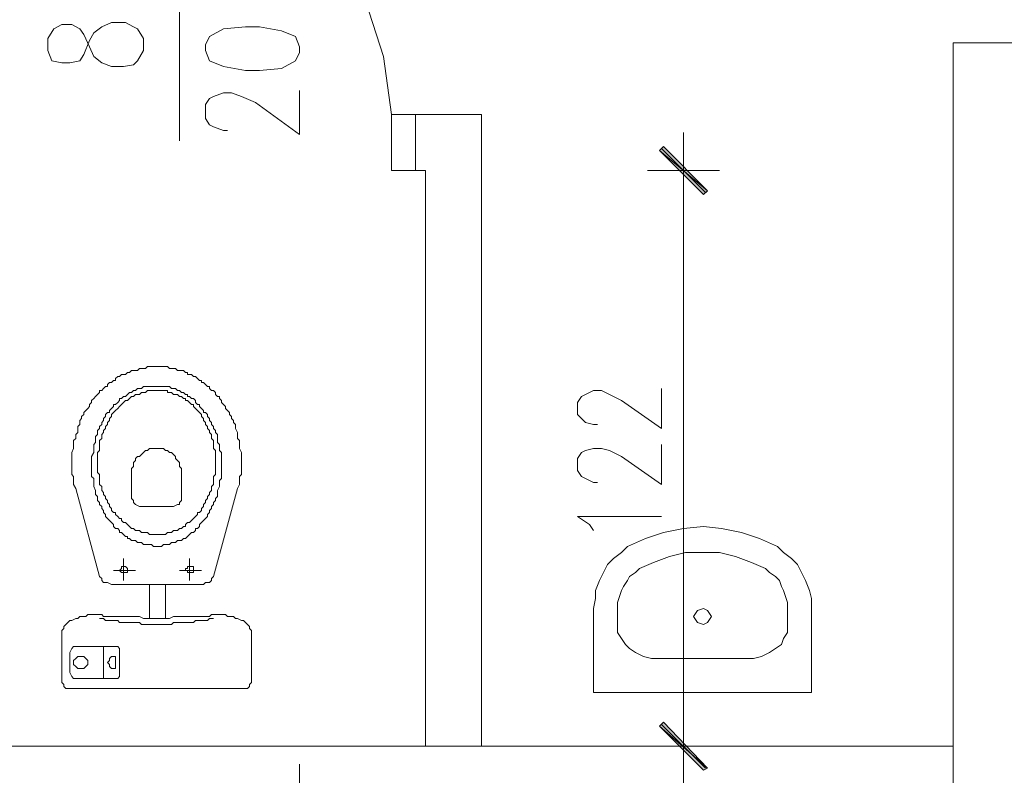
# Model space of a CAD drawing. Header units: inches. Extents: x -1441 to 3871, y -4351 to 2413.
# Tile 178 of 256: x -711 to -503, y 206 to 366. Entities that reach past the tile are written whole.
import ezdxf

# ---------------------------------------------------------------- set-up
doc = ezdxf.new("R2010")
doc.units = ezdxf.units.IN
doc.header["$MEASUREMENT"] = 0
doc.layers.add('at_Entity', color=7, linetype='Continuous')
doc.layers.add('at_Solid', color=7, linetype='Continuous')

msp = doc.modelspace()

# ---------------------------------------------------------------- hatches: boundary and pattern name
at = {"layer": 'at_Solid', "lineweight": 15}
for points in [[(-575.19159, 339.13056), (-576.03595, 338.27188), (-565.87969, 329.7805)], [(-576.03595, 338.27188), (-565.87969, 329.7805), (-566.72406, 328.96953)], [(-565.87969, 207.47123), (-576.03595, 216.36333), (-575.19159, 217.2077)], [(-566.72406, 207.04667), (-565.87969, 207.47123), (-576.03595, 216.36333)]]:
    msp.add_hatch(color=7, dxfattribs=at).paths.add_polyline_path(points)

# ---------------------------------------------------------------- linework, layer by layer
at = {"layer": 'at_Entity', "color": 7, "lineweight": 15}
for p, q in [((-677.62721, 340.37088), (-677.62721, 385.2607)), ((-638.26155, 369.9953), (-634.44997, 358.16461)), ((-702.60045, 364.93863), (-704.29396, 364.07996)), ((-700.48238, 364.93863), (-702.60045, 364.93863)), ((-698.78887, 364.07996), (-700.48238, 364.93863)), ((-694.13293, 364.5093), (-692.01962, 365.36797)), ((-692.01962, 365.36797), (-689.05718, 365.36797)), ((-689.05718, 365.36797), (-687.36367, 364.5093)), ((-704.29396, 364.07996), (-705.5629, 361.98096)), ((-697.94451, 362.83964), (-698.78887, 364.07996)), ((-696.67557, 360.26361), (-697.94451, 362.83964)), ((-696.67557, 361.55162), (-695.82643, 363.22128)), ((-695.82643, 363.22128), (-694.13293, 364.5093)), ((-687.36367, 364.5093), (-686.51454, 364.07996)), ((-686.51454, 364.07996), (-685.2456, 361.98096)), ((-668.31531, 364.07996), (-671.27776, 362.4103)), ((-663.65937, 364.5093), (-668.31531, 364.07996)), ((-660.69215, 364.5093), (-663.65937, 364.5093)), ((-656.04098, 363.65062), (-660.69215, 364.5093)), ((-653.07853, 362.4103), (-656.04098, 363.65062)), ((-705.5629, 361.98096), (-705.5629, 359.45263)), ((-697.94451, 358.59395), (-696.67557, 361.55162)), ((-685.2456, 361.98096), (-685.2456, 359.45263)), ((-671.27776, 362.4103), (-672.12212, 360.69294)), ((-672.12212, 360.69294), (-672.12212, 359.45263)), ((-652.22939, 360.26361), (-653.07853, 362.4103)), ((-513.81513, 361.12228), (-513.81513, 28.84217)), ((-513.81513, 361.12228), (-468.51981, 361.12228)), ((-705.5629, 359.45263), (-704.71853, 357.30593)), ((-698.78887, 357.30593), (-697.94451, 358.59395)), ((-695.82643, 358.16461), (-696.67557, 360.26361)), ((-685.2456, 359.45263), (-686.51454, 357.30593)), ((-672.12212, 359.45263), (-671.27776, 357.30593)), ((-653.07853, 357.30593), (-652.22939, 359.02329)), ((-652.22939, 359.02329), (-652.22939, 360.26361)), ((-704.71853, 357.30593), (-702.60045, 356.87659)), ((-702.60045, 356.87659), (-700.90695, 356.87659)), ((-700.90695, 356.87659), (-698.78887, 357.30593)), ((-694.13293, 356.87659), (-695.82643, 358.16461)), ((-692.01962, 356.06562), (-694.13293, 356.87659)), ((-686.51454, 357.30593), (-687.36367, 356.44725)), ((-671.27776, 357.30593), (-668.31531, 356.06562)), ((-656.04098, 355.63628), (-653.07853, 357.30593)), ((-634.44997, 358.16461), (-632.75647, 345.90459)), ((-689.47698, 356.06562), (-692.01962, 356.06562)), ((-687.36367, 356.44725), (-689.47698, 356.06562)), ((-668.31531, 356.06562), (-663.65937, 355.20694)), ((-663.65937, 355.20694), (-660.69215, 355.20694)), ((-660.69215, 355.20694), (-656.04098, 355.63628)), ((-670.42862, 349.72094), (-668.31531, 350.53191)), ((-668.31531, 350.53191), (-666.62181, 350.53191)), ((-666.62181, 350.53191), (-664.50373, 349.72094)), ((-652.22939, 341.6589), (-652.22939, 350.96125)), ((-672.12212, 348.00358), (-671.27776, 349.2916)), ((-671.27776, 349.2916), (-670.42862, 349.72094)), ((-664.50373, 349.72094), (-661.54129, 348.43292)), ((-661.54129, 348.43292), (-652.22939, 341.6589)), ((-672.12212, 345.04591), (-672.12212, 348.00358)), ((-671.27776, 343.75789), (-672.12212, 345.04591)), ((-627.67595, 345.90459), (-632.75647, 345.90459)), ((-632.75647, 345.90459), (-632.75647, 334.02619)), ((-613.70811, 345.90459), (-627.67595, 345.90459)), ((-627.67595, 334.02619), (-627.67595, 345.90459)), ((-627.67595, 334.02619), (-627.67595, 345.90459)), ((-613.70811, 212.12718), (-613.70811, 345.90459)), ((-670.42862, 343.32855), (-671.27776, 343.75789)), ((-668.31531, 342.51757), (-670.42862, 343.32855)), ((-667.46618, 342.51757), (-668.31531, 342.51757)), ((-570.96021, 325.58252), (-570.96021, 342.08824)), ((-575.19159, 339.13056), (-576.03595, 338.27188)), ((-576.03595, 338.27188), (-565.87969, 329.7805)), ((-576.03595, 338.27188), (-565.87969, 329.7805)), ((-566.72406, 328.96953), (-576.03595, 338.27188)), ((-566.29949, 329.39887), (-575.61615, 338.70122)), ((-565.87969, 329.7805), (-575.19159, 339.13056)), ((-632.75647, 334.02619), (-627.67595, 334.02619)), ((-625.56264, 334.02619), (-627.67595, 334.02619)), ((-625.56264, 212.12718), (-625.56264, 334.02619)), ((-578.5786, 334.02619), (-563.33705, 334.02619)), ((-565.87969, 329.7805), (-566.72406, 328.96953)), ((-570.96021, 328.54019), (-570.96021, 217.63227)), ((-686.51454, 291.71241), (-686.08997, 292.14175)), ((-686.08997, 292.14175), (-684.82103, 292.14175)), ((-684.82103, 292.14175), (-684.40123, 292.57108)), ((-684.40123, 292.57108), (-682.28316, 292.57108)), ((-682.28316, 292.57108), (-680.16508, 292.57108)), ((-680.16508, 292.57108), (-679.74051, 292.14175)), ((-679.74051, 292.14175), (-678.47158, 292.14175)), ((-678.47158, 292.14175), (-678.05178, 291.71241)), ((-691.17048, 289.99505), (-690.74591, 290.42439)), ((-691.17048, 289.58956), (-691.17048, 289.99505)), ((-690.74591, 290.42439), (-690.32612, 290.42439)), ((-690.32612, 290.42439), (-689.90155, 290.85373)), ((-689.90155, 290.85373), (-689.05718, 290.85373)), ((-689.05718, 290.85373), (-688.63261, 291.28307)), ((-688.63261, 291.28307), (-688.20804, 291.28307)), ((-688.20804, 291.28307), (-687.78347, 291.71241)), ((-687.78347, 291.71241), (-686.51454, 291.71241)), ((-678.05178, 291.71241), (-676.77807, 291.71241)), ((-676.77807, 291.71241), (-676.35827, 291.28307)), ((-676.35827, 291.28307), (-675.9337, 291.28307)), ((-675.9337, 291.28307), (-675.9337, 290.85373)), ((-675.9337, 290.85373), (-675.08457, 290.85373)), ((-675.08457, 290.85373), (-674.66477, 290.42439)), ((-674.66477, 290.42439), (-674.2402, 290.42439)), ((-674.2402, 290.42439), (-673.81563, 289.99505)), ((-673.81563, 289.99505), (-673.39583, 289.58956)), ((-694.13293, 287.47626), (-693.71313, 287.89606)), ((-693.71313, 287.89606), (-693.28856, 288.32062)), ((-693.28856, 288.32062), (-692.86399, 288.32062)), ((-692.86399, 288.74519), (-692.44419, 289.16499)), ((-692.86399, 288.32062), (-692.86399, 288.74519)), ((-692.44419, 289.16499), (-692.01962, 289.16499)), ((-692.01962, 289.16499), (-691.59505, 289.58956)), ((-691.59505, 289.58956), (-691.17048, 289.58956)), ((-686.51454, 287.89606), (-686.9391, 287.47626)), ((-685.67017, 287.89606), (-686.51454, 287.89606)), ((-685.2456, 288.32062), (-685.67017, 287.89606)), ((-679.74051, 288.32062), (-685.2456, 288.32062)), ((-679.32071, 287.89606), (-679.74051, 288.32062)), ((-678.47158, 287.89606), (-679.32071, 287.89606)), ((-678.05178, 287.47626), (-678.47158, 287.89606)), ((-673.39583, 289.58956), (-672.97126, 289.58956)), ((-672.97126, 289.58956), (-672.97126, 289.16499)), ((-672.97126, 289.16499), (-672.54669, 289.16499)), ((-672.54669, 289.16499), (-672.12212, 288.74519)), ((-672.12212, 288.74519), (-671.69755, 288.32062)), ((-671.69755, 288.32062), (-671.27776, 288.32062)), ((-671.27776, 288.32062), (-671.27776, 287.89606)), ((-671.27776, 287.89606), (-670.85319, 287.47626)), ((-575.61615, 279.4333), (-575.61615, 287.89606)), ((-696.251, 285.35818), (-695.82643, 285.78275)), ((-695.82643, 285.78275), (-695.40663, 286.20255)), ((-695.40663, 286.20255), (-694.98206, 286.62712)), ((-694.98206, 286.62712), (-694.55749, 287.05169)), ((-694.55749, 287.05169), (-694.55749, 287.47626)), ((-694.55749, 287.47626), (-694.13293, 287.47626)), ((-689.90155, 285.78275), (-690.32612, 285.78275)), ((-690.32612, 285.78275), (-690.32612, 285.35818)), ((-689.47698, 286.20255), (-689.90155, 285.78275)), ((-689.05718, 286.20255), (-689.47698, 286.20255)), ((-688.63261, 286.62712), (-689.05718, 286.20255)), ((-688.20804, 287.05169), (-688.63261, 286.62712)), ((-688.20804, 285.78275), (-688.63261, 285.35818)), ((-687.78347, 287.05169), (-688.20804, 287.05169)), ((-687.78347, 286.20255), (-688.20804, 285.78275)), ((-687.36367, 287.47626), (-687.78347, 287.05169)), ((-687.36367, 286.20255), (-687.78347, 286.20255)), ((-686.9391, 287.47626), (-687.36367, 287.47626)), ((-686.9391, 286.62712), (-687.36367, 286.20255)), ((-686.08997, 286.62712), (-686.9391, 286.62712)), ((-685.67017, 287.05169), (-686.08997, 286.62712)), ((-684.82103, 287.05169), (-685.67017, 287.05169)), ((-684.40123, 287.47626), (-684.82103, 287.05169)), ((-680.16508, 287.47626), (-684.40123, 287.47626)), ((-680.16508, 287.05169), (-680.16508, 287.47626)), ((-679.32071, 287.05169), (-680.16508, 287.05169)), ((-678.89615, 286.62712), (-679.32071, 287.05169)), ((-678.05178, 286.62712), (-678.89615, 286.62712)), ((-677.62721, 287.47626), (-678.05178, 287.47626)), ((-677.62721, 286.20255), (-678.05178, 286.62712)), ((-677.20264, 287.05169), (-677.62721, 287.47626)), ((-677.20264, 286.20255), (-677.62721, 286.20255)), ((-676.77807, 287.05169), (-677.20264, 287.05169)), ((-676.77807, 285.78275), (-677.20264, 286.20255)), ((-676.35827, 286.62712), (-676.77807, 287.05169)), ((-676.35827, 285.78275), (-676.77807, 285.78275)), ((-675.9337, 286.62712), (-676.35827, 286.62712)), ((-676.35827, 285.35818), (-676.35827, 285.78275)), ((-675.9337, 286.20255), (-675.9337, 286.62712)), ((-675.50913, 286.20255), (-675.9337, 286.20255)), ((-675.08457, 285.78275), (-675.50913, 286.20255)), ((-674.66477, 285.78275), (-675.08457, 285.78275)), ((-674.2402, 285.35818), (-674.66477, 285.78275)), ((-670.85319, 287.47626), (-670.42862, 287.47626)), ((-670.42862, 287.47626), (-670.00882, 287.05169)), ((-670.00882, 287.05169), (-670.00882, 286.62712)), ((-670.00882, 286.62712), (-669.58425, 286.20255)), ((-669.58425, 286.20255), (-669.15968, 286.20255)), ((-669.15968, 286.20255), (-669.15968, 285.78275)), ((-669.15968, 285.78275), (-668.73511, 285.35818)), ((-593.39081, 284.93361), (-592.54644, 286.20255)), ((-592.54644, 286.20255), (-591.6973, 286.62712)), ((-591.6973, 286.62712), (-590.0038, 287.47626)), ((-590.0038, 287.47626), (-588.31029, 287.47626)), ((-588.31029, 287.47626), (-586.62156, 286.62712)), ((-586.62156, 286.62712), (-584.07891, 285.35818)), ((-697.51994, 283.24011), (-697.09537, 283.66468)), ((-697.09537, 283.66468), (-696.67557, 284.08925)), ((-696.67557, 284.50904), (-696.251, 284.93361)), ((-696.67557, 284.08925), (-696.67557, 284.50904)), ((-696.251, 284.93361), (-696.251, 285.35818)), ((-692.01962, 283.66468), (-692.44419, 283.24011)), ((-691.59505, 284.08925), (-692.01962, 283.66468)), ((-691.17048, 284.50904), (-691.59505, 284.50904)), ((-691.59505, 284.50904), (-691.59505, 284.08925)), ((-690.74591, 284.93361), (-691.17048, 284.50904)), ((-690.74591, 283.66468), (-691.17048, 283.24011)), ((-690.32612, 285.35818), (-690.74591, 284.93361)), ((-690.32612, 284.08925), (-690.74591, 283.66468)), ((-689.90155, 284.50904), (-690.32612, 284.08925)), ((-689.47698, 284.93361), (-689.90155, 284.50904)), ((-689.05718, 285.35818), (-689.47698, 284.93361)), ((-688.63261, 285.35818), (-689.05718, 285.35818)), ((-675.9337, 285.35818), (-676.35827, 285.35818)), ((-675.50913, 284.93361), (-675.9337, 285.35818)), ((-675.08457, 284.50904), (-675.50913, 284.93361)), ((-674.66477, 284.50904), (-675.08457, 284.50904)), ((-674.66477, 284.08925), (-674.66477, 284.50904)), ((-674.2402, 283.66468), (-674.66477, 284.08925)), ((-674.2402, 284.93361), (-674.2402, 285.35818)), ((-673.81563, 284.50904), (-674.2402, 284.93361)), ((-673.81563, 283.24011), (-674.2402, 283.66468)), ((-673.39583, 284.50904), (-673.81563, 284.50904)), ((-673.39583, 284.08925), (-673.39583, 284.50904)), ((-672.97126, 283.66468), (-673.39583, 284.08925)), ((-672.54669, 283.24011), (-672.97126, 283.66468)), ((-668.73511, 285.35818), (-668.73511, 284.93361)), ((-668.73511, 284.93361), (-668.31531, 284.50904)), ((-668.31531, 284.50904), (-667.89074, 284.08925)), ((-667.89074, 284.08925), (-667.89074, 283.66468)), ((-667.89074, 283.66468), (-667.46618, 283.24011)), ((-593.39081, 282.39574), (-593.39081, 284.93361)), ((-584.07891, 285.35818), (-575.61615, 279.4333)), ((-698.78887, 281.12203), (-698.36907, 281.5466)), ((-698.36907, 281.97117), (-697.94451, 282.39574)), ((-698.36907, 281.5466), (-698.36907, 281.97117)), ((-697.94451, 282.82031), (-697.51994, 283.24011)), ((-697.94451, 282.39574), (-697.94451, 282.82031)), ((-693.28856, 281.97117), (-693.71313, 281.5466)), ((-693.71313, 281.5466), (-693.71313, 281.12203)), ((-692.86399, 282.82031), (-693.28856, 282.39574)), ((-693.28856, 282.39574), (-693.28856, 281.97117)), ((-692.44419, 282.82031), (-692.86399, 282.82031)), ((-692.44419, 283.24011), (-692.44419, 282.82031)), ((-692.01962, 281.97117), (-692.44419, 281.5466)), ((-692.44419, 281.5466), (-692.44419, 281.12203)), ((-691.59505, 282.82031), (-692.01962, 282.39574)), ((-692.01962, 282.39574), (-692.01962, 281.97117)), ((-691.17048, 283.24011), (-691.59505, 282.82031)), ((-673.39583, 282.82031), (-673.81563, 283.24011)), ((-672.97126, 282.39574), (-673.39583, 282.82031)), ((-672.97126, 281.97117), (-672.97126, 282.39574)), ((-672.54669, 281.5466), (-672.97126, 281.97117)), ((-672.54669, 282.82031), (-672.54669, 283.24011)), ((-672.12212, 282.82031), (-672.54669, 282.82031)), ((-672.54669, 281.12203), (-672.54669, 281.5466)), ((-671.69755, 282.39574), (-672.12212, 282.82031)), ((-671.69755, 281.97117), (-671.69755, 282.39574)), ((-671.27776, 281.5466), (-671.69755, 281.97117)), ((-671.27776, 281.12203), (-671.27776, 281.5466)), ((-667.46618, 283.24011), (-667.04638, 282.82031)), ((-667.04638, 282.82031), (-667.04638, 282.39574)), ((-667.04638, 282.39574), (-666.62181, 281.97117)), ((-666.62181, 281.97117), (-666.62181, 281.5466)), ((-666.62181, 281.5466), (-666.19724, 281.12203)), ((-592.54644, 281.5466), (-593.39081, 282.39574)), ((-591.6973, 280.70223), (-592.54644, 281.5466)), ((-699.21344, 279.8531), (-698.78887, 280.27767)), ((-699.21344, 278.58416), (-699.21344, 279.8531)), ((-698.78887, 280.27767), (-698.78887, 281.12203)), ((-694.55749, 279.4333), (-694.98206, 279.00873)), ((-694.13293, 280.27767), (-694.55749, 279.8531)), ((-694.55749, 279.8531), (-694.55749, 279.4333)), ((-693.71313, 281.12203), (-694.13293, 280.70223)), ((-694.13293, 280.70223), (-694.13293, 280.27767)), ((-693.28856, 279.4333), (-693.71313, 279.00873)), ((-692.86399, 280.27767), (-693.28856, 279.8531)), ((-693.28856, 279.8531), (-693.28856, 279.4333)), ((-692.44419, 281.12203), (-692.86399, 280.70223)), ((-692.86399, 280.70223), (-692.86399, 280.27767)), ((-672.12212, 280.70223), (-672.54669, 281.12203)), ((-672.12212, 280.27767), (-672.12212, 280.70223)), ((-671.69755, 279.8531), (-672.12212, 280.27767)), ((-671.69755, 279.4333), (-671.69755, 279.8531)), ((-671.27776, 279.00873), (-671.69755, 279.4333)), ((-670.85319, 280.70223), (-671.27776, 281.12203)), ((-670.85319, 280.27767), (-670.85319, 280.70223)), ((-670.42862, 279.8531), (-670.85319, 280.27767)), ((-670.42862, 279.4333), (-670.42862, 279.8531)), ((-670.00882, 279.00873), (-670.42862, 279.4333)), ((-666.19724, 281.12203), (-666.19724, 280.70223)), ((-666.19724, 280.70223), (-665.77267, 280.27767)), ((-665.77267, 280.27767), (-665.77267, 279.4333)), ((-665.77267, 279.4333), (-665.35287, 278.58416)), ((-590.0038, 280.27767), (-591.6973, 280.70223)), ((-589.15943, 280.27767), (-590.0038, 280.27767)), ((-700.06258, 276.89065), (-699.63801, 277.31522)), ((-699.63801, 278.15959), (-699.21344, 278.58416)), ((-699.63801, 277.31522), (-699.63801, 278.15959)), ((-694.98206, 278.15959), (-695.40663, 277.73979)), ((-695.40663, 277.73979), (-695.40663, 276.47086)), ((-694.98206, 279.00873), (-694.98206, 278.15959)), ((-694.13293, 277.31522), (-694.55749, 276.89065)), ((-693.71313, 278.58416), (-694.13293, 278.15959)), ((-694.13293, 278.15959), (-694.13293, 277.31522)), ((-693.71313, 279.00873), (-693.71313, 278.58416)), ((-671.27776, 278.58416), (-671.27776, 279.00873)), ((-670.85319, 278.15959), (-671.27776, 278.58416)), ((-670.85319, 277.31522), (-670.85319, 278.15959)), ((-670.42862, 276.89065), (-670.85319, 277.31522)), ((-670.00882, 278.58416), (-670.00882, 279.00873)), ((-669.58425, 278.15959), (-670.00882, 278.58416)), ((-669.58425, 276.47086), (-669.58425, 278.15959)), ((-665.35287, 278.58416), (-665.35287, 277.31522)), ((-665.35287, 277.31522), (-664.9283, 276.89065)), ((-700.48238, 274.35278), (-700.06258, 275.19715)), ((-700.06258, 275.19715), (-700.06258, 276.89065)), ((-695.40663, 276.47086), (-695.82643, 276.04629)), ((-695.82643, 276.04629), (-695.82643, 274.35278)), ((-694.55749, 276.89065), (-694.55749, 274.77735)), ((-683.97666, 275.19715), (-684.40123, 274.77735)), ((-681.01422, 275.19715), (-683.97666, 275.19715)), ((-680.58965, 274.77735), (-681.01422, 275.19715)), ((-670.42862, 275.19715), (-670.42862, 276.89065)), ((-670.00882, 274.77735), (-670.42862, 275.19715)), ((-669.15968, 276.04629), (-669.58425, 276.47086)), ((-669.15968, 274.77735), (-669.15968, 276.04629)), ((-664.9283, 276.89065), (-664.9283, 275.19715)), ((-664.9283, 275.19715), (-664.50373, 274.35278)), ((-591.6973, 274.77735), (-590.0038, 275.19715)), ((-590.0038, 275.19715), (-588.31029, 275.19715)), ((-588.31029, 275.19715), (-586.62156, 274.77735)), ((-575.61615, 267.57876), (-575.61615, 276.04629)), ((-700.48238, 272.23471), (-700.48238, 274.35278)), ((-695.82643, 274.35278), (-696.251, 273.50364)), ((-696.251, 273.50364), (-696.251, 269.27226)), ((-694.55749, 274.77735), (-694.98206, 274.35278)), ((-694.98206, 274.35278), (-694.98206, 270.11663)), ((-686.51454, 273.50364), (-686.9391, 273.08384)), ((-686.08997, 273.50364), (-686.51454, 273.50364)), ((-685.67017, 273.92821), (-686.08997, 273.50364)), ((-685.2456, 274.35278), (-685.67017, 273.92821)), ((-684.82103, 274.77735), (-685.2456, 274.35278)), ((-684.40123, 274.77735), (-684.82103, 274.77735)), ((-680.16508, 274.77735), (-680.58965, 274.77735)), ((-679.74051, 274.35278), (-680.16508, 274.77735)), ((-679.32071, 274.35278), (-679.74051, 274.35278)), ((-678.89615, 273.92821), (-679.32071, 274.35278)), ((-678.47158, 273.50364), (-678.89615, 273.92821)), ((-678.47158, 273.08384), (-678.47158, 273.50364)), ((-670.00882, 269.69683), (-670.00882, 274.77735)), ((-668.73511, 274.35278), (-669.15968, 274.77735)), ((-668.73511, 268.84769), (-668.73511, 274.35278)), ((-664.50373, 274.35278), (-664.50373, 272.23471)), ((-593.39081, 273.08384), (-592.54644, 274.35278)), ((-592.54644, 274.35278), (-591.6973, 274.77735)), ((-586.62156, 274.77735), (-584.07891, 273.50364)), ((-584.07891, 273.50364), (-575.61615, 267.57876)), ((-700.48238, 269.69683), (-700.48238, 272.23471)), ((-687.36367, 271.39034), (-687.78347, 270.96577)), ((-686.9391, 272.65928), (-687.36367, 272.23471)), ((-687.36367, 272.23471), (-687.36367, 271.39034)), ((-686.9391, 273.08384), (-686.9391, 272.65928)), ((-678.05178, 272.65928), (-678.47158, 273.08384)), ((-677.62721, 272.23471), (-678.05178, 272.65928)), ((-677.62721, 271.39034), (-677.62721, 272.23471)), ((-677.20264, 270.96577), (-677.62721, 271.39034)), ((-664.50373, 272.23471), (-664.50373, 269.69683)), ((-593.39081, 270.5412), (-593.39081, 273.08384)), ((-700.06258, 269.27226), (-700.48238, 269.69683)), ((-700.06258, 267.57876), (-700.06258, 269.27226)), ((-696.251, 269.27226), (-695.82643, 268.84769)), ((-694.98206, 270.11663), (-694.55749, 269.69683)), ((-694.55749, 269.69683), (-694.55749, 267.57876)), ((-687.78347, 270.96577), (-687.78347, 264.61632)), ((-677.20264, 264.19175), (-677.20264, 270.96577)), ((-670.42862, 269.27226), (-670.00882, 269.69683)), ((-670.42862, 267.57876), (-670.42862, 269.27226)), ((-664.50373, 269.69683), (-664.9283, 269.27226)), ((-664.9283, 269.27226), (-664.9283, 267.57876)), ((-592.54644, 269.27226), (-593.39081, 270.5412)), ((-591.6973, 268.84769), (-592.54644, 269.27226)), ((-699.63801, 266.73439), (-700.06258, 267.57876)), ((-695.82643, 268.84769), (-695.82643, 267.15419)), ((-695.82643, 267.15419), (-695.40663, 266.30982)), ((-694.55749, 267.57876), (-694.13293, 267.15419)), ((-694.13293, 267.15419), (-694.13293, 266.30982)), ((-670.85319, 267.15419), (-670.42862, 267.57876)), ((-670.85319, 266.30982), (-670.85319, 267.15419)), ((-669.58425, 266.30982), (-669.15968, 267.15419)), ((-669.15968, 268.4279), (-668.73511, 268.84769)), ((-669.15968, 267.15419), (-669.15968, 268.4279)), ((-664.9283, 267.57876), (-665.35287, 266.73439)), ((-590.0038, 268.00333), (-591.6973, 268.84769)), ((-589.15943, 268.00333), (-590.0038, 268.00333)), ((-694.55749, 248.10583), (-699.63801, 266.73439)), ((-695.40663, 266.30982), (-695.40663, 265.46545)), ((-695.40663, 265.46545), (-694.98206, 265.04089)), ((-694.98206, 265.04089), (-694.98206, 264.19175)), ((-694.13293, 266.30982), (-693.71313, 265.88525)), ((-693.71313, 265.88525), (-693.71313, 265.46545)), ((-693.71313, 265.46545), (-693.28856, 265.04089)), ((-693.28856, 265.04089), (-693.28856, 264.61632)), ((-671.69755, 265.04089), (-671.27776, 265.46545)), ((-671.69755, 264.61632), (-671.69755, 265.04089)), ((-671.27776, 265.88525), (-670.85319, 266.30982)), ((-671.27776, 265.46545), (-671.27776, 265.88525)), ((-665.35287, 266.73439), (-670.42862, 248.10583)), ((-670.00882, 264.61632), (-669.58425, 265.04089)), ((-669.58425, 265.04089), (-669.58425, 266.30982)), ((-694.98206, 264.19175), (-694.55749, 263.77195)), ((-694.55749, 263.77195), (-694.55749, 263.34738)), ((-694.55749, 263.34738), (-694.13293, 262.92281)), ((-694.13293, 262.92281), (-694.13293, 262.49824)), ((-693.28856, 264.61632), (-692.86399, 264.19175)), ((-692.86399, 264.19175), (-692.86399, 263.77195)), ((-692.86399, 263.77195), (-692.44419, 263.34738)), ((-692.44419, 263.34738), (-692.44419, 262.92281)), ((-692.44419, 262.92281), (-692.01962, 262.49824)), ((-687.78347, 264.61632), (-687.36367, 264.19175)), ((-687.36367, 264.19175), (-687.36367, 263.77195)), ((-687.36367, 263.77195), (-686.9391, 263.34738)), ((-686.9391, 263.34738), (-686.08997, 262.92281)), ((-686.08997, 262.92281), (-682.28316, 262.92281)), ((-682.28316, 262.92281), (-678.89615, 262.92281)), ((-678.89615, 262.92281), (-678.05178, 263.34738)), ((-678.05178, 263.34738), (-677.62721, 263.34738)), ((-677.62721, 263.77195), (-677.20264, 264.19175)), ((-677.62721, 263.34738), (-677.62721, 263.77195)), ((-672.97126, 262.49824), (-672.54669, 262.92281)), ((-672.54669, 263.34738), (-672.12212, 263.77195)), ((-672.54669, 262.92281), (-672.54669, 263.34738)), ((-672.12212, 264.19175), (-671.69755, 264.61632)), ((-672.12212, 263.77195), (-672.12212, 264.19175)), ((-670.85319, 262.92281), (-670.42862, 263.34738)), ((-670.85319, 262.49824), (-670.85319, 262.92281)), ((-670.42862, 263.77195), (-670.00882, 264.19175)), ((-670.42862, 263.34738), (-670.42862, 263.77195)), ((-670.00882, 264.19175), (-670.00882, 264.61632)), ((-694.13293, 262.49824), (-693.71313, 262.07844)), ((-693.71313, 262.07844), (-693.71313, 261.65387)), ((-693.71313, 261.65387), (-693.28856, 261.2293)), ((-693.28856, 261.2293), (-693.28856, 260.80474)), ((-693.28856, 260.80474), (-692.86399, 260.38494)), ((-692.01962, 262.49824), (-692.01962, 262.07844)), ((-692.01962, 262.07844), (-691.59505, 261.65387)), ((-691.59505, 261.65387), (-691.17048, 261.65387)), ((-691.17048, 261.65387), (-691.17048, 261.2293)), ((-691.17048, 261.2293), (-690.74591, 260.80474)), ((-690.74591, 260.80474), (-690.32612, 260.38494)), ((-674.66477, 260.38494), (-674.2402, 260.80474)), ((-674.2402, 260.80474), (-673.81563, 261.2293)), ((-673.81563, 261.2293), (-673.81563, 261.65387)), ((-673.81563, 261.65387), (-673.39583, 261.65387)), ((-673.39583, 261.65387), (-672.97126, 262.07844)), ((-672.97126, 262.07844), (-672.97126, 262.49824)), ((-672.12212, 260.38494), (-671.69755, 260.80474)), ((-671.69755, 261.2293), (-671.27776, 261.65387)), ((-671.69755, 260.80474), (-671.69755, 261.2293)), ((-671.27776, 262.07844), (-670.85319, 262.49824)), ((-671.27776, 261.65387), (-671.27776, 262.07844)), ((-590.85293, 259.11123), (-593.39081, 260.80474)), ((-593.39081, 260.80474), (-575.61615, 260.80474)), ((-692.86399, 260.38494), (-692.44419, 259.96037)), ((-692.44419, 259.96037), (-692.01962, 259.5358)), ((-692.01962, 259.5358), (-691.59505, 259.11123)), ((-691.59505, 259.11123), (-691.59505, 258.69143)), ((-691.59505, 258.69143), (-691.17048, 258.26686)), ((-690.32612, 260.38494), (-689.90155, 260.38494)), ((-689.90155, 260.38494), (-689.90155, 259.96037)), ((-689.90155, 259.96037), (-689.47698, 259.5358)), ((-689.47698, 259.5358), (-689.05718, 259.5358)), ((-689.05718, 259.5358), (-688.63261, 259.11123)), ((-688.63261, 259.11123), (-688.20804, 258.69143)), ((-688.20804, 258.69143), (-687.78347, 258.26686)), ((-677.20264, 258.26686), (-676.77807, 258.69143)), ((-676.77807, 258.69143), (-676.35827, 258.69143)), ((-676.35827, 259.11123), (-675.9337, 259.5358)), ((-676.35827, 258.69143), (-676.35827, 259.11123)), ((-675.9337, 259.5358), (-675.50913, 259.5358)), ((-675.50913, 259.5358), (-675.08457, 259.96037)), ((-675.08457, 259.96037), (-674.66477, 260.38494)), ((-673.81563, 258.26686), (-673.39583, 258.69143)), ((-673.39583, 259.11123), (-672.97126, 259.5358)), ((-673.39583, 258.69143), (-673.39583, 259.11123)), ((-672.97126, 259.5358), (-672.54669, 259.96037)), ((-672.54669, 259.96037), (-672.12212, 260.38494)), ((-590.0038, 257.84229), (-590.85293, 259.11123)), ((-566.72406, 258.69143), (-570.96021, 258.26686)), ((-562.91725, 258.26686), (-566.72406, 258.69143)), ((-691.17048, 258.26686), (-690.74591, 258.26686)), ((-690.74591, 258.26686), (-690.32612, 257.84229)), ((-690.32612, 257.84229), (-690.32612, 257.42249)), ((-690.32612, 257.42249), (-689.90155, 257.42249)), ((-689.90155, 257.42249), (-689.47698, 256.99793)), ((-689.47698, 256.99793), (-689.05718, 256.57336)), ((-689.05718, 256.57336), (-688.63261, 256.57336)), ((-688.63261, 256.57336), (-688.63261, 256.14879)), ((-687.78347, 258.26686), (-687.36367, 258.26686)), ((-687.36367, 258.26686), (-686.9391, 257.84229)), ((-686.9391, 257.84229), (-686.08997, 257.84229)), ((-686.08997, 257.84229), (-685.67017, 257.42249)), ((-685.67017, 257.42249), (-684.40123, 257.42249)), ((-684.40123, 257.42249), (-683.97666, 256.99793)), ((-683.97666, 256.99793), (-682.28316, 256.99793)), ((-682.28316, 256.99793), (-680.58965, 256.99793)), ((-680.58965, 256.99793), (-680.16508, 257.42249)), ((-680.16508, 257.42249), (-679.32071, 257.42249)), ((-679.32071, 257.42249), (-678.89615, 257.84229)), ((-678.89615, 257.84229), (-678.05178, 257.84229)), ((-678.05178, 257.84229), (-677.62721, 258.26686)), ((-677.62721, 258.26686), (-677.20264, 258.26686)), ((-676.35827, 256.14879), (-675.9337, 256.57336)), ((-675.9337, 256.57336), (-675.50913, 256.99793)), ((-675.50913, 256.99793), (-675.08457, 257.42249)), ((-675.08457, 257.42249), (-674.66477, 257.42249)), ((-674.66477, 257.42249), (-674.2402, 257.84229)), ((-674.2402, 257.84229), (-674.2402, 258.26686)), ((-674.2402, 258.26686), (-673.81563, 258.26686)), ((-575.19159, 257.42249), (-578.9984, 256.14879)), ((-570.96021, 258.26686), (-575.19159, 257.42249)), ((-558.6811, 257.42249), (-562.91725, 258.26686)), ((-554.87429, 256.14879), (-558.6811, 257.42249)), ((-688.63261, 256.14879), (-688.20804, 256.14879)), ((-688.20804, 256.14879), (-687.78347, 255.72899)), ((-687.78347, 255.72899), (-686.9391, 255.72899)), ((-686.9391, 255.72899), (-686.51454, 255.30442)), ((-686.51454, 255.30442), (-685.67017, 255.30442)), ((-685.67017, 255.30442), (-685.2456, 254.87985)), ((-685.2456, 254.87985), (-683.55209, 254.87985)), ((-683.55209, 254.87985), (-683.12752, 254.46005)), ((-683.12752, 254.46005), (-682.28316, 254.46005)), ((-682.28316, 254.46005), (-681.43402, 254.46005)), ((-681.43402, 254.46005), (-681.01422, 254.87985)), ((-681.01422, 254.87985), (-679.74051, 254.87985)), ((-679.74051, 254.87985), (-679.32071, 255.30442)), ((-679.32071, 255.30442), (-678.47158, 255.30442)), ((-678.47158, 255.30442), (-678.05178, 255.72899)), ((-678.05178, 255.72899), (-677.20264, 255.72899)), ((-677.20264, 255.72899), (-676.77807, 256.14879)), ((-676.77807, 256.14879), (-676.35827, 256.14879)), ((-582.80998, 254.46005), (-584.07891, 253.18635)), ((-578.9984, 256.14879), (-582.80998, 254.46005)), ((-551.06271, 254.46005), (-554.87429, 256.14879)), ((-549.79377, 253.18635), (-551.06271, 254.46005)), ((-584.07891, 253.18635), (-585.77242, 251.91741)), ((-573.92265, 252.34198), (-577.30489, 251.06827)), ((-570.53564, 253.18635), (-573.92265, 252.34198)), ((-563.33705, 253.18635), (-570.53564, 253.18635)), ((-559.95004, 252.34198), (-563.33705, 253.18635)), ((-556.56779, 251.06827), (-559.95004, 252.34198)), ((-548.10027, 251.91741), (-549.79377, 253.18635)), ((-689.90155, 249.79933), (-689.90155, 250.2239)), ((-689.90155, 250.2239), (-689.05718, 250.2239)), ((-689.47698, 247.26146), (-689.47698, 251.91741)), ((-689.05718, 250.2239), (-688.63261, 249.79933)), ((-675.50913, 250.2239), (-675.9337, 250.2239)), ((-675.9337, 250.2239), (-675.9337, 249.79933)), ((-675.50913, 247.26146), (-675.50913, 251.91741)), ((-674.66477, 250.2239), (-675.50913, 250.2239)), ((-674.66477, 248.95497), (-674.66477, 250.2239)), ((-587.04135, 250.64847), (-587.89049, 248.95497)), ((-585.77242, 251.91741), (-587.04135, 250.64847)), ((-577.30489, 251.06827), (-580.26733, 249.79933)), ((-553.60535, 249.79933), (-556.56779, 251.06827)), ((-546.83133, 250.64847), (-548.10027, 251.91741)), ((-545.98219, 248.95497), (-546.83133, 250.64847)), ((-694.13293, 247.68603), (-694.55749, 248.10583)), ((-686.9391, 249.37954), (-691.59505, 249.37954)), ((-690.32612, 249.37954), (-689.90155, 249.79933)), ((-689.90155, 248.95497), (-690.32612, 249.37954)), ((-688.63261, 248.95497), (-689.90155, 248.95497)), ((-688.63261, 249.79933), (-688.63261, 248.95497)), ((-672.97126, 249.37954), (-677.62721, 249.37954)), ((-675.9337, 249.79933), (-676.35827, 249.79933)), ((-676.35827, 249.79933), (-676.35827, 249.37954)), ((-676.35827, 249.37954), (-675.9337, 249.37954)), ((-675.9337, 249.37954), (-675.9337, 248.95497)), ((-675.9337, 248.95497), (-674.66477, 248.95497)), ((-670.42862, 248.10583), (-670.85319, 247.68603)), ((-587.89049, 248.95497), (-588.73486, 247.26146)), ((-582.38541, 248.10583), (-582.80998, 247.26146)), ((-581.11647, 248.95497), (-582.38541, 248.10583)), ((-580.26733, 249.79933), (-581.11647, 248.95497)), ((-552.75621, 248.95497), (-553.60535, 249.79933)), ((-551.48728, 248.10583), (-552.75621, 248.95497)), ((-550.64291, 247.26146), (-551.48728, 248.10583)), ((-545.13782, 247.26146), (-545.98219, 248.95497)), ((-694.13293, 247.26146), (-694.13293, 247.68603)), ((-693.71313, 246.83689), (-694.13293, 247.26146)), ((-692.86399, 246.83689), (-693.71313, 246.83689)), ((-692.01962, 246.41709), (-692.86399, 246.83689)), ((-690.74591, 246.41709), (-692.01962, 246.41709)), ((-682.28316, 246.41709), (-690.74591, 246.41709)), ((-683.97666, 239.2185), (-683.97666, 246.41709)), ((-674.2402, 246.41709), (-682.28316, 246.41709)), ((-680.58965, 239.2185), (-680.58965, 246.41709)), ((-672.54669, 246.41709), (-674.2402, 246.41709)), ((-672.12212, 246.83689), (-672.54669, 246.41709)), ((-671.27776, 246.83689), (-672.12212, 246.83689)), ((-670.85319, 247.26146), (-671.27776, 246.83689)), ((-670.85319, 247.68603), (-670.85319, 247.26146)), ((-588.73486, 247.26146), (-589.584, 245.14339)), ((-582.80998, 247.26146), (-583.65434, 245.99252)), ((-550.21357, 245.99252), (-550.64291, 247.26146)), ((-544.28869, 245.14339), (-545.13782, 247.26146)), ((-589.584, 245.14339), (-589.584, 243.45465)), ((-584.07891, 245.14339), (-584.50348, 243.87445)), ((-583.65434, 245.99252), (-584.07891, 245.14339)), ((-549.79377, 245.14339), (-550.21357, 245.99252)), ((-549.3692, 243.87445), (-549.79377, 245.14339)), ((-543.86889, 243.45465), (-544.28869, 245.14339)), ((-589.584, 243.45465), (-590.0038, 241.33658)), ((-584.50348, 243.87445), (-584.92805, 242.60551)), ((-584.92805, 242.60551), (-584.92805, 241.33658)), ((-548.94463, 242.60551), (-549.3692, 243.87445)), ((-548.94463, 241.33658), (-548.94463, 242.60551)), ((-543.86889, 241.33658), (-543.86889, 243.45465)), ((-697.51994, 239.64307), (-697.09537, 240.06287)), ((-697.09537, 240.06287), (-694.13293, 240.06287)), ((-694.13293, 240.06287), (-693.71313, 239.64307)), ((-671.27776, 239.64307), (-670.85319, 240.06287)), ((-670.85319, 240.06287), (-667.89074, 240.06287)), ((-667.89074, 240.06287), (-667.46618, 239.64307)), ((-590.0038, 241.33658), (-590.0038, 223.55715)), ((-584.92805, 237.94957), (-584.92805, 241.33658)), ((-567.99299, 240.91201), (-568.84213, 239.64307)), ((-566.72406, 241.33658), (-567.99299, 240.91201)), ((-565.87969, 240.91201), (-566.72406, 241.33658)), ((-565.03055, 239.64307), (-565.87969, 240.91201)), ((-548.94463, 237.94957), (-548.94463, 241.33658)), ((-543.86889, 223.55715), (-543.86889, 241.33658)), ((-702.17588, 237.525), (-701.75132, 237.94957)), ((-701.75132, 237.94957), (-701.33152, 238.37413)), ((-701.33152, 238.37413), (-700.90695, 238.79393)), ((-700.90695, 238.79393), (-700.48238, 238.79393)), ((-700.48238, 238.79393), (-699.63801, 239.2185)), ((-699.63801, 239.2185), (-699.21344, 239.2185)), ((-699.21344, 239.2185), (-698.78887, 239.64307)), ((-698.78887, 239.64307), (-697.51994, 239.64307)), ((-693.71313, 239.2185), (-694.55749, 239.2185)), ((-693.71313, 239.64307), (-686.08997, 239.64307)), ((-693.28856, 238.79393), (-693.71313, 239.2185)), ((-690.74591, 238.79393), (-693.28856, 238.79393)), ((-690.32612, 238.37413), (-690.74591, 238.79393)), ((-686.08997, 238.37413), (-690.32612, 238.37413)), ((-686.08997, 239.64307), (-685.2456, 239.2185)), ((-685.67017, 237.94957), (-686.08997, 238.37413)), ((-679.32071, 237.94957), (-685.67017, 237.94957)), ((-685.2456, 239.2185), (-682.28316, 239.2185)), ((-682.28316, 239.2185), (-679.74051, 239.2185)), ((-682.28316, 239.2185), (-681.85859, 239.2185)), ((-679.74051, 239.2185), (-678.89615, 239.64307)), ((-678.89615, 238.37413), (-679.32071, 237.94957)), ((-678.89615, 239.64307), (-671.27776, 239.64307)), ((-674.66477, 238.37413), (-678.89615, 238.37413)), ((-674.2402, 238.79393), (-674.66477, 238.37413)), ((-671.69755, 238.79393), (-674.2402, 238.79393)), ((-671.27776, 239.2185), (-671.69755, 238.79393)), ((-670.42862, 239.2185), (-671.27776, 239.2185)), ((-667.46618, 239.64307), (-666.19724, 239.64307)), ((-666.19724, 239.64307), (-665.77267, 239.2185)), ((-665.77267, 239.2185), (-665.35287, 239.2185)), ((-665.35287, 239.2185), (-664.50373, 238.79393)), ((-664.50373, 238.79393), (-664.08393, 238.79393)), ((-664.08393, 238.79393), (-663.65937, 238.37413)), ((-663.65937, 238.37413), (-663.2348, 237.94957)), ((-663.2348, 237.94957), (-662.81023, 237.525)), ((-584.92805, 237.94957), (-584.92805, 236.25606)), ((-568.84213, 239.64307), (-567.99299, 238.37413)), ((-567.99299, 238.37413), (-566.72406, 237.94957)), ((-566.72406, 237.94957), (-565.87969, 238.37413)), ((-565.87969, 238.37413), (-565.03055, 239.64307)), ((-548.94463, 236.25606), (-548.94463, 237.94957)), ((-702.60045, 236.68063), (-702.17588, 237.10043)), ((-702.60045, 225.67523), (-702.60045, 236.68063)), ((-702.17588, 237.10043), (-702.17588, 237.525)), ((-662.81023, 237.525), (-662.81023, 237.10043)), ((-662.81023, 237.10043), (-662.39043, 236.68063)), ((-662.39043, 236.68063), (-662.39043, 225.67523)), ((-584.92805, 236.25606), (-584.07891, 234.98712)), ((-549.79377, 234.98712), (-548.94463, 236.25606)), ((-584.07891, 234.98712), (-583.23454, 233.71819)), ((-583.23454, 233.71819), (-582.38541, 232.86905)), ((-551.48728, 232.86905), (-550.21357, 233.71819)), ((-550.21357, 233.71819), (-549.79377, 234.98712)), ((-700.90695, 232.02468), (-700.48238, 232.86905)), ((-700.90695, 227.78853), (-700.90695, 232.02468)), ((-700.48238, 232.86905), (-700.06258, 233.29362)), ((-700.06258, 233.29362), (-690.74591, 233.29362)), ((-693.71313, 226.5196), (-693.71313, 233.29362)), ((-690.74591, 233.29362), (-690.32612, 232.86905)), ((-690.32612, 232.86905), (-690.32612, 226.94416)), ((-582.38541, 232.86905), (-581.11647, 232.02468)), ((-581.11647, 232.02468), (-579.42296, 231.17554)), ((-554.44972, 231.17554), (-552.75621, 232.02468)), ((-552.75621, 232.02468), (-551.48728, 232.86905)), ((-700.06258, 230.33118), (-699.63801, 230.75097)), ((-700.06258, 229.48204), (-700.06258, 230.33118)), ((-699.63801, 229.05747), (-700.06258, 229.48204)), ((-699.63801, 230.75097), (-699.21344, 231.17554)), ((-699.21344, 231.17554), (-697.94451, 231.17554)), ((-697.94451, 231.17554), (-697.51994, 230.75097)), ((-697.51994, 230.75097), (-697.09537, 230.33118)), ((-697.09537, 229.48204), (-697.51994, 229.05747)), ((-697.09537, 230.33118), (-697.09537, 229.48204)), ((-692.44419, 230.33118), (-692.86399, 229.90661)), ((-692.86399, 229.90661), (-692.44419, 229.48204)), ((-692.01962, 231.17554), (-692.44419, 230.75097)), ((-692.44419, 230.75097), (-692.44419, 230.33118)), ((-692.44419, 229.48204), (-692.44419, 229.05747)), ((-691.17048, 231.17554), (-692.01962, 231.17554)), ((-691.17048, 229.90661), (-691.17048, 231.17554)), ((-691.17048, 228.63767), (-691.17048, 229.90661)), ((-579.42296, 231.17554), (-577.72946, 230.75097)), ((-577.72946, 230.75097), (-576.03595, 230.75097)), ((-576.03595, 230.75097), (-556.14323, 230.75097)), ((-557.83673, 230.75097), (-557.41216, 230.75097)), ((-556.14323, 230.75097), (-554.44972, 231.17554)), ((-700.48238, 226.94416), (-700.90695, 227.78853)), ((-699.21344, 228.63767), (-699.63801, 229.05747)), ((-698.78887, 228.63767), (-699.21344, 228.63767)), ((-697.94451, 228.63767), (-698.78887, 228.63767)), ((-697.51994, 229.05747), (-697.94451, 228.63767)), ((-692.44419, 229.05747), (-692.01962, 228.63767)), ((-692.01962, 228.63767), (-691.17048, 228.63767)), ((-702.17588, 225.25066), (-702.60045, 225.67523)), ((-702.17588, 224.82609), (-702.17588, 225.25066)), ((-700.06258, 226.5196), (-700.48238, 226.94416)), ((-691.59505, 226.5196), (-700.06258, 226.5196)), ((-690.74591, 226.5196), (-691.59505, 226.5196)), ((-690.32612, 226.94416), (-690.74591, 226.5196)), ((-662.39043, 225.67523), (-662.81023, 225.25066)), ((-662.81023, 225.25066), (-662.81023, 224.82609)), ((-701.75132, 224.40629), (-702.17588, 224.82609)), ((-663.2348, 224.40629), (-701.75132, 224.40629)), ((-662.81023, 224.82609), (-663.2348, 224.40629)), ((-590.0038, 223.55715), (-543.86889, 223.55715)), ((-570.96021, 220.17014), (-570.96021, 203.66442)), ((-576.03595, 216.36333), (-575.19159, 217.2077)), ((-575.19159, 217.2077), (-565.87969, 207.47123)), ((-565.87969, 207.47123), (-576.03595, 216.36333)), ((-576.03595, 216.36333), (-566.72406, 207.04667)), ((-565.87969, 207.47123), (-576.03595, 216.36333)), ((-575.61615, 216.78313), (-566.29949, 207.47123)), ((-1011.60083, 212.12718), (-513.81513, 212.12718)), ((-563.33705, 212.12718), (-578.5786, 212.12718)), ((-652.22939, 191.80989), (-652.22939, 208.32037)), ((-566.72406, 207.04667), (-565.87969, 207.47123))]:
    msp.add_line(p, q, dxfattribs=at)

doc.saveas('drawing.dxf')
